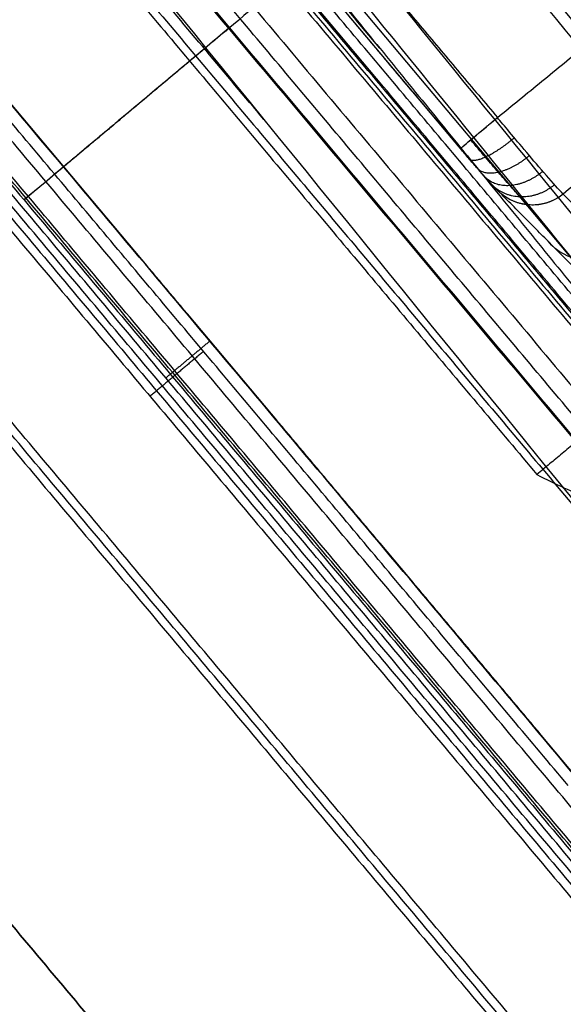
# Model space of a CAD drawing. Header units: millimetres. Extents: x -1267 to 1231, y -1283 to 1250.
# Tile 137 of 256: x 956.31 to 961.23, y -1069.36 to -1060.44. Entities that reach past the tile are written whole.
import ezdxf

# ---------------------------------------------------------------- set-up
doc = ezdxf.new("R2010")
doc.units = ezdxf.units.MM
doc.layers.add('Default', color=7, linetype='Continuous', true_color=0x000000)

# ---------------------------------------------------------------- blocks, each defined once
blk = doc.blocks.new('CABLE_CLIP_B.stp')
at = {"layer": 'Default', "color": 254, "true_color": 0xcad1ee}
for p, q in [((-0.2848, 8.9278, 4.1334), (6.6099, 8.9278, 4.1334)), ((3.1318, 5.5759, 4.0165), (-1.5569, 5.5759, 4.0165))]:
    blk.add_line(p, q, dxfattribs=at)
at = {"layer": 'Default', "color": 254, "true_color": 0xcad1ee, "extrusion": (-1, 0, 0)}
blk.add_arc((-8.9348, 3.7335, 0.2848), 0.4, 88, 179, dxfattribs=at)
at = {"layer": 'Default', "color": 254, "true_color": 0xcad1ee, "extrusion": (0.358709, 0.932881, 0.032577)}
for centre in [(3.7291, 3.4664, 7.981), (3.7291, 3.4664, 6.3915)]:
    blk.add_arc(centre, 0.4, 1.00053, 90.71767, dxfattribs=at)
at = {"layer": 'Default', "color": 254, "true_color": 0xcad1ee}
for points, degree in [([(-0.2848, 9.3347, 3.7405), (-0.3073, 9.3674, 1.8702), (-0.3297, 9.4, 0)], 2), ([(6.6099, 9.3347, 3.7405), (3.1626, 9.3347, 3.7405), (-0.2848, 9.3347, 3.7405)], 2), ([(-0.6583, 8.6644, 4.1243), (-0.6461, 8.696, 4.1254), (-0.6153, 8.7537, 4.1274), (-0.5467, 8.8284, 4.13), (-0.4707, 8.8788, 4.1318), (-0.3849, 8.9119, 4.133), (-0.3195, 8.9208, 4.1333), (-0.2848, 8.9208, 4.1333)], 3), ([(-0.2848, 8.9208, 4.1333), (3.1626, 8.9208, 4.1333), (6.6099, 8.9208, 4.1333)], 2), ([(-1.0765, 8.8868), (-1.0541, 8.8542, 1.8658), (-1.0317, 8.8216, 3.7315)], 2), ([(-1.0317, 8.8216, 3.7315), (-1.6019, 7.3387, 3.6797), (-2.1721, 5.8557, 3.628)], 2), ([(-1.7987, 5.6985, 4.0207), (-1.2285, 7.1814, 4.0725), (-0.6583, 8.6644, 4.1243)], 2), ([(5.043, 2.231, 3.8997), (2.7624, 3.3868, 3.94), (0.4818, 4.5426, 3.9804), (-1.7987, 5.6985, 4.0207)], 3), ([(2.3785, 0.5571, 2.7333), (0.6404, 1.4145, 2.7546), (-1.0977, 2.2718, 2.7759), (-2.8359, 3.1292, 2.7972)], 3)]:
    blk.add_open_spline(points, degree=degree, dxfattribs=at)
for points, knots in [([(-1.0317, 8.8216, 3.7315), (-0.9869, 8.9381, 3.7343), (-0.9193, 9.0327, 3.7363), (-0.7732, 9.1766, 3.7391), (-0.6949, 9.2263, 3.7399), (-0.4765, 9.3278, 3.7413), (-0.3564, 9.3347, 3.7409), (-0.2848, 9.3347, 3.7405)], [0, 0, 0, 0, 0.242912, 0.242912, 0.4858241, 0.4858241, 0.9716481, 0.9716481, 0.9716481, 0.9716481]), ([(-0.9246, 8.7708, 4.0083), (-0.9246, 8.7708, 4.0083), (-0.9043, 8.8237, 4.0102), (-0.8506, 8.9241, 4.0137), (-0.7382, 9.0475, 4.018), (-0.6032, 9.1386, 4.0212), (-0.4508, 9.1965, 4.0232), (-0.3413, 9.2101, 4.0237), (-0.2848, 9.2101, 4.0237), (-0.2848, 9.2101, 4.0237)], [0, 0, 0, 0, 0, 0.206326, 0.410678, 0.60256, 0.794481, 1, 1, 1, 1, 1])]:
    blk.add_open_spline(points, degree=3, knots=knots, dxfattribs=at)
for points, weights in [([(-0.4808, 9.3103, 3.7409), (-0.4816, 9.3053, 3.9779), (-0.4409, 9.1382, 4.1409), (-0.3828, 8.9086, 4.1328)], [1.17429740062, 0.941387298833, 0.941902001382, 1.17584150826]), ([(-0.2848, 9.3347, 3.7405), (-0.2848, 9.3306, 3.978), (-0.2848, 9.1582, 4.1416), (-0.2848, 8.9208, 4.1333)], [1.17584167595, 0.941386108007, 0.941386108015, 1.17584167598]), ([(-0.6532, 9.2448, 3.7401), (-0.6544, 9.2388, 3.9765), (-0.5778, 9.0854, 4.139), (-0.469, 8.8759, 4.1317)], [1.17243311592, 0.941392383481, 0.942527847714, 1.17583950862]), ([(-0.806, 9.1417, 3.7384), (-0.8069, 9.1345, 3.9739), (-0.6987, 9.0026, 4.1361), (-0.5455, 8.8243, 4.1299)], [1.1701819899, 0.941401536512, 0.943288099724, 1.17584167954]), ([(-0.9382, 8.9964, 3.7355), (-0.9383, 8.9883, 3.9701), (-0.8027, 8.8867, 4.1321), (-0.6116, 8.7517, 4.1274)], [1.16758321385, 0.941419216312, 0.944172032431, 1.1758416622]), ([(-1.0317, 8.8216, 3.7315), (-1.0306, 8.8131, 3.9651), (-0.8759, 8.7479, 4.1271), (-0.6585, 8.6644, 4.1243)], [1.16502455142, 0.941541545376, 0.94504591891, 1.17553767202])]:
    blk.add_rational_spline(points, weights, degree=3, dxfattribs=at)

msp = doc.modelspace()

# ---------------------------------------------------------------- linework, layer by layer
at = {"layer": 'Default'}
for points, degree in [([(1178.9433, -1069.9863, -788.9405), (912.6672, -752.6507, -788.9405), (646.3911, -435.3152, -788.9405)], 2), ([(1178.0393, -1069.0866, -789.3365), (912.5801, -752.7246, -789.3365), (647.1209, -436.3627, -789.3365)], 2), ([(1080.0541, -612.1967, -928.04), (792.0068, -853.8971, -928.04), (503.9594, -1095.5976, -928.04)], 2), ([(1079.2887, -612.8389, -927.6246), (792.0068, -853.8971, -927.6246), (504.7248, -1094.9553, -927.6246)], 2), ([(699.5146, -1247.8913, -882.3605), (947.7949, -1039.5593, -882.3605), (1196.0752, -831.2274, -882.3605)], 2), ([(700.297, -1247.0391, -881.973), (947.6985, -1039.4446, -881.973), (1195.1001, -831.8501, -881.973)], 2), ([(877.7654, -1281.7329, -810.2826), (1038.1081, -1147.1895, -810.2826), (1198.4507, -1012.646, -810.2826)], 2), ([(878.917, -1280.4723, -809.9337), (1037.9633, -1147.0166, -809.9337), (1197.0095, -1013.5609, -809.9337)], 2), ([(960.1654, -1039.7161, -757.4386), (969.5976, -1050.9571, -757.4386), (979.0299, -1062.198, -757.4386)], 2), ([(979.0868, -1062.1502, -758.9992), (969.6546, -1050.9093, -758.9992), (960.2223, -1039.6683, -758.9992)], 2), ([(978.9729, -1062.2458, -755.8781), (969.5407, -1051.0048, -755.8781), (960.1084, -1039.7639, -755.8781)], 2), ([(959.258, -1040.4775, -754.7192), (968.6902, -1051.7184, -754.7192), (978.1225, -1062.9594, -754.7192)], 2), ([(959.1455, -1040.5719, -757.5318), (968.5777, -1051.8129, -757.5318), (978.01, -1063.0538, -757.5318)], 2), ([(978.0635, -1063.0088, -758.9992), (968.6313, -1051.7679, -758.9992), (959.199, -1040.527, -758.9992)], 2), ([(959.0126, -1040.6834, -756.4913), (968.4449, -1051.9243, -756.4913), (977.8771, -1063.1652, -756.4913)], 2), ([(959.032, -1040.6671, -756.8893), (968.4643, -1051.9081, -756.8893), (977.8965, -1063.149, -756.8893)], 2), ([(977.9159, -1063.1327, -757.2872), (968.4836, -1051.8918, -757.2872), (959.0514, -1040.6509, -757.2872)], 2), ([(959.0919, -1040.6169, -756.0644), (968.5242, -1051.8578, -756.0644), (977.9564, -1063.0987, -756.0644)], 2), ([(958.8532, -1040.8172, -756.2778), (968.2855, -1052.0581, -756.2778), (977.7177, -1063.299, -756.2778)], 2), ([(961.4501, -1064.1788, -754.6982), (953.1296, -1054.2628, -754.6982), (944.8091, -1044.3468, -754.6982)], 2), ([(961.9077, -1063.7948, -753.807), (953.8269, -1054.1645, -753.807), (945.7461, -1044.5342, -753.807)], 2), ([(944.6973, -1045.1428, -755.5894), (952.8449, -1054.8528, -755.5894), (960.9926, -1064.5627, -755.5894)], 2), ([(962.9907, -1064.9376, -753.114), (954.8616, -1055.2496, -753.114), (946.7324, -1045.5617, -753.114)], 2), ([(945.781, -1046.3232, -752.949), (954.1667, -1056.3169, -752.949), (962.5525, -1066.3107, -752.949)], 2), ([(961.2759, -1067.3819, -754.7192), (953.1192, -1057.6612, -754.7192), (944.9626, -1047.9404, -754.7192)], 2), ([(961.5078, -1067.4913, -756.0644), (953.3879, -1057.8144, -756.0644), (945.268, -1048.1375, -756.0644)], 2), ([(961.5051, -1067.4935, -756.0644), (954.3895, -1059.0134, -756.0644), (947.2739, -1050.5334, -756.0644)], 2), ([(949.8419, -1050.5584, -756.0644), (955.6523, -1057.483, -756.0644), (961.4627, -1064.4076, -756.0644)], 2), ([(961.4631, -1064.3982, -755.6639), (955.6546, -1057.4759, -755.6639), (949.8461, -1050.5536, -755.6639)], 2), ([(961.4635, -1064.3888, -755.2634), (955.6569, -1057.4688, -755.2634), (949.8504, -1050.5488, -755.2634)], 2), ([(965.979, -1073.149, -756.2778), (956.5467, -1061.908, -756.2778), (947.1145, -1050.6671, -756.2778)], 2), ([(959.5703, -1060.6998, -749.846), (955.3445, -1055.6637, -749.846), (951.1187, -1050.6277, -749.846)], 2), ([(965.7403, -1073.3492, -756.0644), (956.308, -1062.1083, -756.0644), (946.8758, -1050.8674, -756.0644)], 2), ([(946.9163, -1050.8334, -757.2872), (956.3486, -1062.0743, -757.2872), (965.7808, -1073.3153, -757.2872)], 2), ([(965.8002, -1073.299, -756.8893), (956.3679, -1062.0581, -756.8893), (946.9357, -1050.8172, -756.8893)], 2), ([(965.8196, -1073.2827, -756.4913), (956.3873, -1062.0418, -756.4913), (946.9551, -1050.8009, -756.4913)], 2), ([(946.7687, -1050.9573, -758.9992), (956.2009, -1062.1982, -758.9992), (965.6332, -1073.4391, -758.9992)], 2), ([(965.6867, -1073.3942, -757.5318), (956.2545, -1062.1533, -757.5318), (946.8222, -1050.9123, -757.5318)], 2), ([(946.7097, -1051.0068, -754.7192), (956.142, -1062.2477, -754.7192), (965.5742, -1073.4886, -754.7192)], 2), ([(950.6196, -1051.0223, -754.8415), (956.1483, -1057.6112, -754.8415), (961.677, -1064.2, -754.8415)], 2), ([(958.5205, -1061.3455, -749.7078), (954.326, -1056.3466, -749.7078), (950.1314, -1051.3478, -749.7078)], 2), ([(951.3557, -1051.3594, -754.8415), (956.4469, -1057.4268, -754.8415), (961.5381, -1063.4943, -754.8415)], 2), ([(951.4428, -1051.4027, -755.4529), (956.5019, -1057.4319, -755.4529), (961.561, -1063.4611, -755.4529)], 2), ([(961.584, -1063.428, -756.0644), (956.556, -1057.4359, -756.0644), (951.5281, -1051.4439, -756.0644)], 2), ([(964.7238, -1074.2022, -755.8781), (955.2915, -1062.9613, -755.8781), (945.8593, -1051.7204, -755.8781)], 2), ([(945.7454, -1051.8159, -758.9992), (955.1776, -1063.0569, -758.9992), (964.6099, -1074.2978, -758.9992)], 2), ([(964.6668, -1074.25, -757.4386), (955.2346, -1063.0091, -757.4386), (945.8023, -1051.7682, -757.4386)], 2), ([(968.4836, -1051.8918, -757.2872), (962.4161, -1056.9831, -757.2872), (956.3486, -1062.0743, -757.2872)], 2), ([(963.0311, -1076.7399, -762.0494), (953.2059, -1065.0306, -762.0494), (943.3806, -1053.3213, -762.0494)], 2), ([(943.3806, -1053.3213, -762.465), (953.2059, -1065.0306, -762.465), (963.0311, -1076.7399, -762.465)], 2), ([(963.0311, -1076.7399, -762.2572), (953.2059, -1065.0306, -762.2572), (943.3806, -1053.3213, -762.2572)], 2), ([(955.5051, -1055.6937, -746.5781), (959.2506, -1060.3062, -749.5891), (962.9962, -1064.9187, -752.6001)], 2), ([(954.4886, -1056.3803, -746.4666), (957.1765, -1059.6905, -748.6274), (959.8645, -1063.0006, -750.7882), (962.5525, -1066.3107, -752.949)], 3), ([(963.1756, -1064.4931, -750.3581), (961.1555, -1062.0127, -748.7606), (959.1355, -1059.5323, -747.1632), (957.1155, -1057.0519, -745.5657)], 3), ([(965.7251, -1063.6359, -747.868), (964.106, -1061.6825, -746.6269), (962.4868, -1059.7292, -745.3859), (960.8676, -1057.7758, -744.1448)], 3), ([(963.8975, -1063.7601, -748.5232), (962.2831, -1061.7921, -747.2677), (960.6687, -1059.824, -746.0122), (959.0544, -1057.856, -744.7568)], 3), ([(958.2008, -1060.5202, -756.0644), (957.4535, -1061.1472, -756.0644), (956.7062, -1061.7743, -756.0644)], 2), ([(956.7062, -1061.7743, -756.0644), (956.5467, -1061.908, -756.2778), (956.3873, -1062.0418, -756.4913)], 2), ([(956.3873, -1062.0418, -756.4913), (956.3679, -1062.0581, -756.8893), (956.3486, -1062.0743, -757.2872)], 2), ([(958.0334, -1063.3507, -756.0644), (957.8331, -1063.5188, -756.0644), (957.6327, -1063.687, -756.0644)], 2), ([(957.9736, -1063.4463, -754.7192), (957.7313, -1063.6497, -754.7192), (957.489, -1063.853, -754.7192)], 2), ([(961.9077, -1063.7948, -753.807), (961.4501, -1064.1788, -754.6982), (960.9926, -1064.5627, -755.5894)], 2)]:
    msp.add_open_spline(points, degree=degree, dxfattribs=at)
for points, knots in [([(1081.2612, -1198.6171, -761.8854), (1067.6111, -1182.3496, -778.9053), (1025.9085, -1132.6504, -825.7721), (929.9699, -1018.3152, -903.1801), (844.8464, -916.869, -928.04), (792.0068, -853.8971, -928.04)], [2.41548, 2.41548, 2.41548, 2.41548, 70.396144, 198.636056, 404.995527, 404.995527, 404.995527, 404.995527]), ([(1080.5002, -1197.7102, -762.3008), (1067.0323, -1181.6598, -779.0428), (1025.5347, -1132.2049, -825.6051), (929.8814, -1018.2098, -902.782), (844.8132, -916.8294, -927.6246), (792.0068, -853.8971, -927.6246)], [2.408267, 2.408267, 2.408267, 2.408267, 69.367076, 197.537893, 403.786179, 403.786179, 403.786179, 403.786179]), ([(960.9926, -1064.5627, -755.5894), (961.1641, -1064.6502, -755.537), (961.3186, -1064.722, -755.4811), (961.5245, -1064.8064, -755.3928), (961.5888, -1064.8306, -755.3626), (961.7088, -1064.8713, -755.3008), (961.7656, -1064.888, -755.2684), (962.0164, -1064.9495, -755.111), (962.1563, -1064.9409, -754.9719), (962.2722, -1064.8437, -754.7462), (962.2949, -1064.7975, -754.6687), (962.3048, -1064.7075, -754.5496), (962.3041, -1064.6741, -754.5095), (962.2947, -1064.6004, -754.4283), (962.2863, -1064.5612, -754.3883), (962.2211, -1064.3376, -754.1765), (962.1, -1064.0964, -753.9961), (961.9077, -1063.7948, -753.807)], [0, 0, 0, 0, 0.330436, 0.330436, 0.495654, 0.495654, 0.660872, 0.660872, 1.321744, 1.321744, 1.65218, 1.65218, 1.817398, 1.817398, 1.982616, 1.982616, 2.643488, 2.643488, 2.643488, 2.643488])]:
    msp.add_open_spline(points, degree=3, knots=knots, dxfattribs=at)

# ---------------------------------------------------------------- block references
at = {"layer": 'Default', "extrusion": (-0.766044, -0.642788, 0), "xscale": 1.22283136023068, "yscale": 1.22283136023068, "zscale": 1.111664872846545, "rotation": 180.0000000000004}
msp.add_blockref('CABLE_CLIP_B.stp', (1430.1594, -744.4112, -57.8379), dxfattribs=at)

doc.saveas('drawing.dxf')
